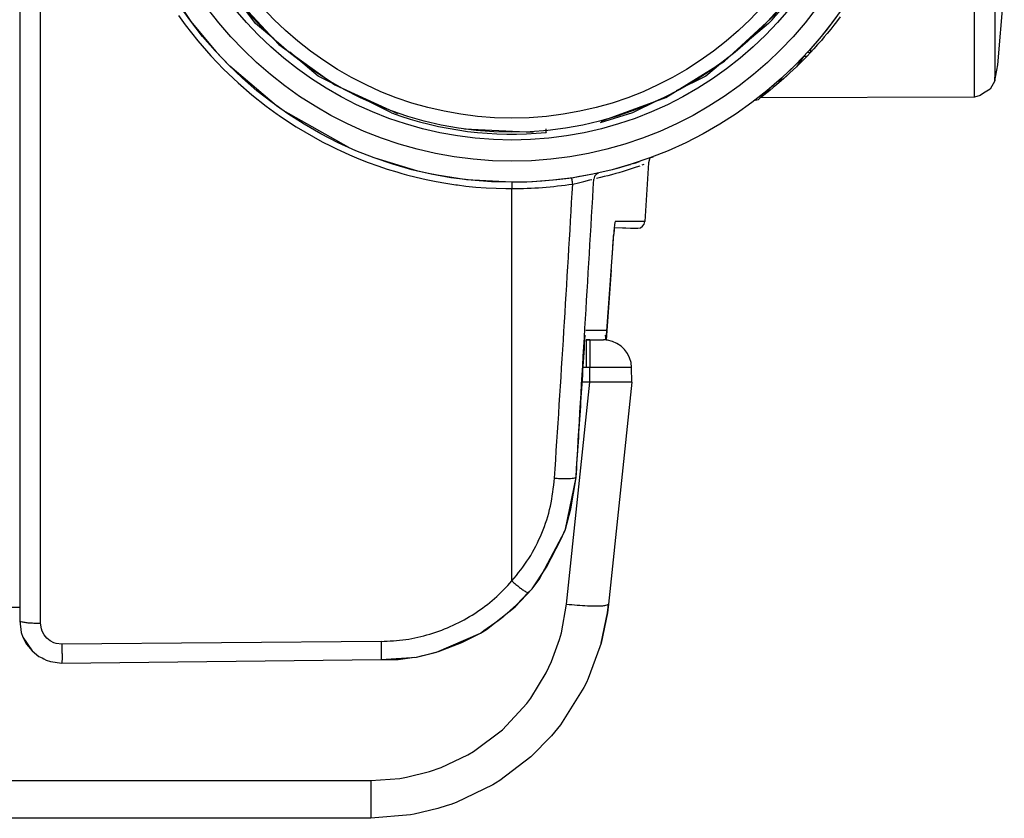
# Model space of a CAD drawing. Header units: millimetres. Extents: x -721 to -161, y -237 to 477.
# Tile 17 of 27: x -310 to -240, y -237 to -180. Entities that reach past the tile are written whole.
import ezdxf

# ---------------------------------------------------------------- set-up
doc = ezdxf.new("R2010")
doc.units = ezdxf.units.MM

# ---------------------------------------------------------------- blocks, each defined once
blk = doc.blocks.new('Fuss_3__4', base_point=(-341.305, -236.984))
at = {"color": 7, "linetype": 'Continuous'}
for p, q in [((-269.953, -202.984), (-270.22, -202.984)), ((-270.22, -202.984), (-269.953, -202.984)), ((-269.953, -202.984), (-268.987, -202.984)), ((-266.97, -205.984), (-266.988, -204.949)), ((-269.953, -205.984), (-270.498, -205.984)), ((-266.97, -205.984), (-268.628, -221.761)), ((-268.706, -222.389), (-268.628, -221.761)), ((-268.628, -221.761), (-268.706, -222.389)), ((-340.669, -228.029), (-341.305, -221.984)), ((-341.305, -221.984), (-338.321, -221.984)), ((-338.321, -221.984), (-310.489, -221.984)), ((-269.157, -224.541), (-268.706, -222.389)), ((-269.157, -224.541), (-269.233, -224.807)), ((-340.573, -228.713), (-340.669, -228.029)), ((-270.385, -227.697), (-271.912, -230.153)), ((-340.433, -229.379), (-340.573, -228.713)), ((-340.314, -229.819), (-340.433, -229.379)), ((-339.639, -231.515), (-339.908, -230.941)), ((-338.659, -233.069), (-339.639, -231.515)), ((-337.415, -234.416), (-338.659, -233.069)), ((-274.16, -232.618), (-276.346, -234.287)), ((-337.415, -234.416), (-336.376, -235.203)), ((-279.448, -235.857), (-279.832, -235.999)), ((-279.448, -235.857), (-279.832, -235.999)), ((-334.298, -236.324), (-335.207, -235.923)), ((-334.298, -236.324), (-333.315, -236.64)), ((-279.832, -235.999), (-280.089, -236.082)), ((-330.724, -236.984), (-332.091, -236.89)), ((-285.535, -236.984), (-330.724, -236.984))]:
    blk.add_line(p, q, dxfattribs=at)
at = {"color": 1, "linetype": 'Continuous'}
for p, q in [((-270.22, -202.984), (-270.22, -204.949)), ((-269.953, -202.984), (-269.953, -203.558)), ((-269.953, -203.558), (-269.953, -204.949)), ((-270.22, -204.949), (-270.457, -204.948)), ((-269.953, -204.949), (-270.22, -204.949)), ((-266.988, -204.949), (-269.953, -204.949)), ((-269.953, -205.984), (-269.953, -204.949)), ((-271.612, -221.761), (-269.953, -205.984)), ((-268.817, -205.984), (-269.953, -205.984)), ((-267.842, -205.984), (-268.817, -205.984)), ((-267.193, -205.984), (-267.842, -205.984)), ((-266.97, -205.984), (-267.193, -205.984)), ((-271.98, -223.798), (-271.612, -221.761)), ((-338.321, -221.984), (-337.686, -228.029)), ((-268.706, -222.389), (-269.157, -224.541)), ((-272.109, -224.267), (-271.98, -223.798)), ((-272.682, -225.847), (-272.109, -224.267)), ((-269.233, -224.807), (-270.069, -227.041)), ((-273.056, -226.644), (-272.682, -225.847)), ((-274.153, -228.449), (-273.056, -226.644)), ((-270.201, -227.325), (-270.385, -227.697)), ((-270.069, -227.041), (-270.201, -227.325)), ((-340.573, -228.713), (-340.669, -228.029)), ((-337.686, -228.029), (-337.52, -228.974)), ((-340.433, -229.379), (-340.573, -228.713)), ((-276.167, -230.702), (-274.426, -228.818)), ((-274.426, -228.818), (-274.153, -228.449)), ((-340.314, -229.819), (-340.433, -229.379)), ((-337.52, -228.974), (-337.437, -229.282)), ((-337.437, -229.282), (-337.211, -229.927)), ((-339.992, -230.74), (-340.314, -229.819)), ((-337.211, -229.927), (-336.964, -230.469)), ((-271.912, -230.153), (-272.047, -230.332)), ((-339.908, -230.941), (-339.992, -230.74)), ((-336.964, -230.469), (-336.468, -231.299)), ((-278.222, -232.236), (-276.167, -230.702)), ((-272.047, -230.332), (-272.684, -231.114)), ((-338.929, -232.7), (-339.639, -231.515)), ((-336.468, -231.299), (-336.279, -231.557)), ((-336.279, -231.557), (-335.408, -232.5)), ((-272.684, -231.114), (-274.16, -232.618)), ((-278.618, -232.47), (-278.222, -232.236)), ((-338.659, -233.069), (-338.929, -232.7)), ((-335.408, -232.5), (-334.38, -233.267)), ((-280.528, -233.372), (-278.618, -232.47)), ((-334.38, -233.267), (-334.103, -233.428)), ((-334.103, -233.428), (-333.226, -233.835)), ((-282.991, -234.065), (-281.351, -233.658)), ((-281.351, -233.658), (-280.528, -233.372)), ((-337.151, -234.646), (-337.415, -234.416)), ((-333.226, -233.835), (-332.66, -234.025)), ((-332.66, -234.025), (-331.995, -234.181)), ((-331.995, -234.181), (-331.681, -234.232)), ((-331.681, -234.232), (-330.724, -234.298)), ((-330.724, -234.298), (-330.724, -236.984)), ((-330.724, -234.298), (-285.535, -234.298)), ((-285.535, -234.298), (-283.467, -234.144)), ((-285.535, -234.298), (-285.535, -236.984)), ((-283.467, -234.144), (-282.991, -234.065)), ((-276.653, -234.48), (-276.846, -234.596)), ((-276.346, -234.287), (-276.653, -234.48)), ((-336.376, -235.203), (-337.151, -234.646)), ((-276.846, -234.596), (-279.448, -235.857)), ((-335.946, -235.512), (-336.376, -235.203)), ((-335.551, -235.742), (-335.946, -235.512)), ((-335.207, -235.923), (-335.551, -235.742)), ((-333.49, -236.594), (-334.298, -236.324)), ((-333.315, -236.64), (-333.49, -236.594)), ((-280.759, -236.299), (-282.442, -236.701)), ((-280.089, -236.082), (-280.759, -236.299)), ((-279.832, -235.999), (-280.089, -236.082)), ((-333.024, -236.716), (-333.315, -236.64)), ((-332.54, -236.818), (-333.024, -236.716)), ((-332.091, -236.89), (-332.54, -236.818)), ((-282.712, -236.748), (-285.535, -236.984)), ((-282.442, -236.701), (-282.712, -236.748))]:
    blk.add_line(p, q, dxfattribs=at)
at = {"color": 7, "linetype": 'Continuous'}
blk.add_arc((-268.988, -204.984), 2, 81.85043, 89.99917, dxfattribs=at)
at = {"color": 1, "linetype": 'Continuous'}
blk.add_arc((-268.987, -204.984), 2, 1.00057, 81.85146, dxfattribs=at)
for points in [[(-271.612, -221.761), (-270.845, -221.83), (-270.129, -221.874), (-269.513, -221.889), (-269.038, -221.874), (-268.734, -221.81), (-268.628, -221.761)], [(-340.669, -228.029), (-340.563, -228.078), (-340.259, -228.142), (-339.784, -228.157), (-339.168, -228.142), (-338.453, -228.099), (-337.686, -228.029)]]:
    blk.add_spline(points, degree=3, dxfattribs=at)
blk = doc.blocks.new('Fokusknopf__5', base_point=(-300.427, -188.223))
at = {"color": 7, "linetype": 'Continuous'}
for p, q in [((-272.103, -138.532), (-276.997, -138.347)), ((-267.339, -139.668), (-272.103, -138.532)), ((-286.425, -140.823), (-290.597, -143.388)), ((-258.922, -144.585), (-262.888, -141.712)), ((-294.188, -146.718), (-297.061, -150.684)), ((-297.061, -150.684), (-299.104, -155.135)), ((-251.325, -156.94), (-253.027, -152.348)), ((-299.104, -155.135), (-300.241, -159.898)), ((-250.552, -161.776), (-251.325, -156.94)), ((-250.737, -166.67), (-250.552, -161.776)), ((-300.426, -164.792), (-299.652, -169.628)), ((-251.873, -171.434), (-250.737, -166.67)), ((-253.916, -175.884), (-251.873, -171.434)), ((-297.95, -174.221), (-295.385, -178.392)), ((-256.789, -179.851), (-253.916, -175.884)), ((-295.385, -178.392), (-292.055, -181.984)), ((-260.38, -183.181), (-256.789, -179.851)), ((-292.055, -181.984), (-288.089, -184.856)), ((-264.552, -185.746), (-260.38, -183.181)), ((-288.089, -184.856), (-283.638, -186.9)), ((-269.144, -187.448), (-264.552, -185.746)), ((-278.868, -187.993), (-273.98, -188.221))]:
    blk.add_line(p, q, dxfattribs=at)
at = {"color": 1, "linetype": 'Continuous'}
for p, q in [((-295.99, -155.22), (-294.92, -154.697)), ((-294.92, -154.697), (-293.242, -154.295)), ((-293.242, -154.295), (-292.711, -154.259)), ((-292.711, -154.259), (-291.622, -154.318)), ((-291.649, -154.517), (-291.694, -154.839)), ((-291.649, -154.517), (-291.622, -154.318)), ((-257.567, -159.179), (-291.649, -154.517)), ((-291.622, -154.318), (-257.54, -158.98)), ((-296.797, -155.792), (-295.99, -155.22)), ((-295.222, -155.393), (-295.447, -155.507)), ((-294.09, -154.978), (-295.222, -155.393)), ((-293.959, -154.945), (-294.09, -154.978)), ((-293.623, -154.876), (-293.959, -154.945)), ((-292.901, -154.791), (-293.623, -154.876)), ((-291.694, -154.839), (-292.901, -154.791)), ((-291.866, -155.278), (-291.902, -155.452)), ((-291.788, -154.997), (-291.866, -155.278)), ((-291.694, -154.839), (-257.611, -159.501)), ((-297.252, -156.205), (-296.797, -155.792)), ((-296.256, -156.022), (-296.994, -156.677)), ((-296.036, -155.865), (-296.256, -156.022)), ((-295.447, -155.507), (-296.036, -155.865)), ((-293.984, -155.925), (-294.738, -156.18)), ((-293.377, -155.808), (-293.984, -155.925)), ((-292.981, -155.77), (-293.377, -155.808)), ((-291.961, -155.812), (-292.981, -155.77)), ((-291.902, -155.452), (-291.961, -155.812)), ((-291.961, -155.812), (-257.614, -160.51)), ((-298.246, -157.465), (-297.252, -156.205)), ((-296.994, -156.677), (-297.146, -156.841)), ((-295.813, -156.798), (-296.234, -157.148)), ((-295.53, -156.601), (-295.813, -156.798)), ((-294.941, -156.272), (-295.53, -156.601)), ((-294.738, -156.18), (-294.941, -156.272)), ((-298.484, -157.889), (-298.246, -157.465)), ((-297.64, -157.472), (-297.864, -157.825)), ((-297.146, -156.841), (-297.64, -157.472)), ((-296.564, -157.483), (-296.83, -157.803)), ((-296.234, -157.148), (-296.564, -157.483)), ((-298.918, -158.946), (-298.484, -157.889)), ((-297.864, -157.825), (-298.102, -158.272)), ((-296.83, -157.803), (-297.17, -158.307)), ((-298.102, -158.272), (-298.373, -158.928)), ((-297.306, -158.552), (-297.6, -159.232)), ((-297.17, -158.307), (-297.306, -158.552)), ((-299.165, -160.046), (-299.067, -159.501)), ((-299.067, -159.501), (-298.918, -158.946)), ((-298.554, -159.551), (-298.657, -160.114)), ((-298.373, -158.928), (-298.554, -159.551)), ((-297.645, -159.368), (-297.839, -160.226)), ((-297.6, -159.232), (-297.645, -159.368)), ((-257.611, -159.501), (-257.567, -159.179)), ((-257.611, -159.501), (-256.435, -159.779)), ((-257.54, -158.98), (-257.567, -159.179)), ((-257.54, -158.98), (-255.944, -159.404)), ((-255.944, -159.404), (-255.445, -159.629)), ((-299.223, -161.172), (-299.165, -160.046)), ((-298.657, -160.114), (-298.703, -161.335)), ((-297.839, -160.226), (-297.883, -161.106)), ((-257.575, -160.148), (-257.614, -160.51)), ((-257.563, -159.97), (-257.575, -160.148)), ((-257.559, -159.81), (-257.563, -159.97)), ((-257.562, -159.679), (-257.559, -159.81)), ((-256.435, -159.779), (-255.762, -160.055)), ((-255.762, -160.055), (-255.458, -160.212)), ((-255.458, -160.212), (-254.36, -160.982)), ((-255.445, -159.629), (-254.413, -160.27)), ((-254.413, -160.27), (-253.657, -160.936)), ((-257.614, -160.51), (-256.621, -160.744)), ((-256.621, -160.744), (-256.249, -160.886)), ((-256.249, -160.886), (-255.696, -161.162)), ((-254.36, -160.982), (-254.175, -161.152)), ((-253.657, -160.936), (-253.513, -161.087)), ((-299.185, -161.7), (-299.223, -161.172)), ((-299.088, -162.306), (-299.185, -161.7)), ((-298.703, -161.335), (-298.652, -161.824)), ((-297.883, -161.106), (-297.876, -161.249)), ((-297.876, -161.249), (-297.775, -161.984)), ((-255.696, -161.162), (-255.038, -161.611)), ((-254.175, -161.152), (-253.703, -161.655)), ((-253.703, -161.655), (-253.534, -161.866)), ((-253.513, -161.087), (-252.565, -162.414)), ((-298.585, -163.813), (-299.088, -162.306)), ((-298.652, -161.824), (-298.617, -162.043)), ((-298.617, -162.043), (-298.507, -162.539)), ((-297.775, -161.984), (-297.709, -162.26)), ((-297.709, -162.26), (-297.52, -162.828)), ((-254.868, -161.753), (-254.388, -162.229)), ((-254.388, -162.229), (-254.169, -162.494)), ((-253.534, -161.866), (-252.999, -162.695)), ((-298.507, -162.539), (-298.08, -163.675)), ((-297.52, -162.828), (-297.348, -163.213)), ((-254.169, -162.494), (-253.857, -162.945)), ((-253.857, -162.945), (-253.629, -163.356)), ((-252.999, -162.695), (-252.896, -162.894)), ((-252.896, -162.894), (-252.59, -163.634)), ((-252.565, -162.414), (-252.392, -162.755)), ((-252.392, -162.755), (-251.86, -164.41)), ((-298.08, -163.675), (-297.984, -163.863)), ((-297.348, -163.213), (-297.121, -163.621)), ((-297.121, -163.621), (-296.808, -164.075)), ((-253.629, -163.356), (-253.459, -163.735)), ((-253.459, -163.735), (-253.267, -164.313)), ((-252.59, -163.634), (-252.469, -164.034)), ((-298.353, -164.259), (-298.585, -163.813)), ((-297.321, -165.632), (-298.353, -164.259)), ((-297.984, -163.863), (-297.442, -164.703)), ((-296.808, -164.075), (-296.589, -164.339)), ((-296.589, -164.339), (-296.108, -164.817)), ((-253.267, -164.313), (-253.202, -164.586)), ((-252.469, -164.034), (-252.36, -164.529)), ((-251.86, -164.41), (-251.791, -164.881)), ((-297.442, -164.703), (-296.806, -165.413)), ((-296.108, -164.817), (-295.944, -164.954)), ((-295.944, -164.954), (-295.281, -165.406)), ((-253.202, -164.586), (-253.101, -165.319)), ((-252.36, -164.529), (-252.275, -165.234)), ((-251.791, -164.881), (-251.789, -166.326)), ((-296.511, -166.338), (-297.321, -165.632)), ((-296.806, -165.413), (-296.615, -165.588)), ((-296.615, -165.588), (-296.463, -165.717)), ((-296.463, -165.717), (-295.638, -166.29)), ((-295.281, -165.406), (-294.73, -165.681)), ((-294.73, -165.681), (-294.353, -165.826)), ((-294.353, -165.826), (-293.363, -166.058)), ((-253.094, -165.462), (-253.138, -166.34)), ((-253.101, -165.319), (-253.094, -165.462)), ((-252.268, -165.883), (-252.319, -166.452)), ((-252.275, -165.234), (-252.268, -165.883)), ((-295.532, -166.939), (-296.511, -166.338)), ((-295.638, -166.29), (-295.219, -166.512)), ((-295.219, -166.512), (-294.539, -166.79)), ((-293.414, -166.598), (-293.418, -166.758)), ((-293.394, -166.329), (-293.414, -166.598)), ((-293.363, -166.058), (-293.394, -166.329)), ((-293.363, -166.058), (-259.016, -170.756)), ((-253.138, -166.34), (-253.332, -167.199)), ((-252.319, -166.452), (-252.604, -167.64)), ((-251.789, -166.326), (-251.825, -166.609)), ((-295.004, -167.176), (-295.532, -166.939)), ((-293.437, -167.588), (-295.004, -167.176)), ((-294.539, -166.79), (-293.366, -167.067)), ((-293.418, -166.758), (-293.415, -166.89)), ((-293.366, -167.067), (-293.41, -167.39)), ((-293.366, -167.067), (-259.284, -171.729)), ((-253.332, -167.199), (-253.377, -167.336)), ((-251.91, -167.065), (-252.118, -167.802)), ((-251.825, -166.609), (-251.91, -167.065)), ((-293.41, -167.39), (-293.437, -167.588)), ((-276.396, -169.919), (-293.437, -167.588)), ((-293.41, -167.39), (-276.369, -169.721)), ((-253.377, -167.336), (-253.671, -168.016)), ((-252.604, -167.64), (-252.783, -168.098)), ((-252.118, -167.802), (-252.585, -168.852)), ((-253.809, -168.265), (-254.144, -168.761)), ((-253.671, -168.016), (-253.809, -168.265)), ((-252.876, -168.299), (-253.116, -168.748)), ((-252.783, -168.098), (-252.876, -168.299)), ((-254.413, -169.086), (-254.741, -169.418)), ((-254.144, -168.761), (-254.413, -169.086)), ((-253.116, -168.748), (-253.832, -169.728)), ((-252.735, -169.11), (-253.661, -170.299)), ((-252.585, -168.852), (-252.735, -169.11)), ((-276.369, -169.721), (-276.396, -169.919)), ((-276.396, -169.919), (-259.355, -172.25)), ((-259.328, -172.052), (-276.369, -169.721)), ((-255.446, -169.967), (-256.038, -170.298)), ((-255.165, -169.771), (-255.446, -169.967)), ((-254.741, -169.418), (-255.165, -169.771)), ((-253.975, -169.883), (-254.722, -170.547)), ((-253.832, -169.728), (-253.975, -169.883)), ((-259.016, -170.756), (-259.058, -171.026)), ((-257.999, -170.798), (-259.016, -170.756)), ((-257.597, -170.76), (-257.999, -170.798)), ((-256.993, -170.643), (-257.597, -170.76)), ((-256.233, -170.386), (-256.993, -170.643)), ((-254.722, -170.547), (-255.525, -171.059)), ((-254.18, -170.776), (-255.11, -171.421)), ((-253.661, -170.299), (-254.18, -170.776)), ((-259.112, -171.29), (-259.151, -171.445)), ((-259.058, -171.026), (-259.112, -171.29)), ((-255.938, -171.26), (-256.887, -171.591)), ((-256.156, -171.908), (-255.11, -171.421)), ((-255.757, -171.177), (-255.938, -171.26)), ((-255.525, -171.059), (-255.757, -171.177)), ((-259.328, -172.052), (-259.355, -172.25)), ((-259.284, -171.729), (-259.328, -172.052)), ((-258.08, -171.777), (-259.284, -171.729)), ((-257.35, -171.692), (-258.08, -171.777)), ((-256.887, -171.591), (-257.35, -171.692)), ((-257.243, -172.203), (-256.156, -171.908)), ((-259.355, -172.25), (-259.004, -172.289)), ((-259.004, -172.289), (-258.277, -172.31)), ((-258.277, -172.31), (-257.243, -172.203))]:
    blk.add_line(p, q, dxfattribs=at)
for radius in [24.939, 24.939, 23.939]:
    blk.add_circle((-275.489, -163.284), radius, dxfattribs=at)
for centre, start, end in [((-292.53, -160.953), 82.21107, 262.21107), ((-258.447, -165.615), 262.21108, 82.21108)]:
    blk.add_arc(centre, 6.497, start, end, dxfattribs=at)
blk = doc.blocks.new('Fokusknopf-montiert_2_1__6', base_point=(-300.427, -188.223))
blk.add_blockref('Fokusknopf__5', (-300.427, -188.223))
blk = doc.blocks.new('Frontteil__49', base_point=(-320.732, -225.958))
at = {"color": 7, "linetype": 'Continuous'}
for p, q in [((-310.489, -129.671), (-310.489, -222.958)), ((-299.886, -178.014), (-298.314, -180.348)), ((-240.944, -183.428), (-240.489, -178.036)), ((-293.727, -180.492), (-294.905, -178.911)), ((-252.024, -179.46), (-253.08, -180.894)), ((-298.314, -180.348), (-296.668, -182.354)), ((-292.426, -181.584), (-293.727, -180.492)), ((-257.25, -180.492), (-259.677, -182.528)), ((-253.08, -180.894), (-253.738, -181.701)), ((-253.738, -181.701), (-254.257, -182.297)), ((-296.668, -182.354), (-296.521, -182.516)), ((-296.521, -182.516), (-295.559, -183.518)), ((-289.268, -184.234), (-291.282, -182.544)), ((-254.278, -182.566), (-254.513, -182.578)), ((-254.257, -182.297), (-254.278, -182.566)), ((-260.657, -183.351), (-261.71, -184.234)), ((-255.646, -183.742), (-255.169, -183.268)), ((-254.764, -182.848), (-255.266, -183.573)), ((-254.532, -182.834), (-254.764, -182.848)), ((-292.24, -186.34), (-295.559, -183.518)), ((-256.208, -184.273), (-255.646, -183.742)), ((-255.727, -184.01), (-256.158, -184.403)), ((-255.266, -183.573), (-255.727, -184.01)), ((-241.154, -184.567), (-240.944, -183.428)), ((-288.226, -184.757), (-289.268, -184.234)), ((-261.71, -184.234), (-263.806, -185.287)), ((-256.588, -184.615), (-256.208, -184.273)), ((-256.158, -184.403), (-256.588, -184.615)), ((-241.154, -184.567), (-241.487, -185.159)), ((-241.154, -184.567), (-241.154, -184.31)), ((-284.065, -186.847), (-287.383, -185.18)), ((-257.146, -185.097), (-257.803, -185.633)), ((-257.146, -185.097), (-257.611, -185.616)), ((-241.965, -185.444), (-242.198, -185.616)), ((-241.487, -185.159), (-241.965, -185.444)), ((-265.191, -185.983), (-266.912, -186.847)), ((-258.199, -185.941), (-257.969, -185.891)), ((-242.608, -185.74), (-257.835, -185.79)), ((-242.198, -185.616), (-242.608, -185.74)), ((-291.765, -186.679), (-292.24, -186.34)), ((-287.081, -189.32), (-291.765, -186.679)), ((-266.912, -186.847), (-269.229, -187.565)), ((-282.194, -190.984), (-285.226, -190.067)), ((-266.85, -190.444), (-266.676, -190.388)), ((-266.676, -190.388), (-266.421, -190.303)), ((-265.786, -190.399), (-266.052, -194.575)), ((-265.688, -190.047), (-265.786, -190.399)), ((-265.462, -189.962), (-265.688, -190.047)), ((-265.688, -190.047), (-265.462, -189.962)), ((-265.462, -189.962), (-265.688, -190.047)), ((-281.414, -191.161), (-282.194, -190.984)), ((-268.287, -190.86), (-267.989, -190.781)), ((-267.989, -190.781), (-267.753, -190.715)), ((-267.753, -190.715), (-267.274, -190.576)), ((-267.274, -190.576), (-267.074, -190.515)), ((-280.818, -191.281), (-281.414, -191.161)), ((-278.731, -191.599), (-280.818, -191.281)), ((-275.489, -191.784), (-278.731, -191.599)), ((-274.423, -191.764), (-275.489, -191.784)), ((-273.358, -191.704), (-274.423, -191.764)), ((-272.297, -191.605), (-273.358, -191.704)), ((-271.236, -191.485), (-272.297, -191.605)), ((-270.691, -191.378), (-271.236, -191.485)), ((-270.514, -191.347), (-270.691, -191.378)), ((-269.893, -191.229), (-270.514, -191.347)), ((-268.216, -194.997), (-268.242, -195.301)), ((-268.216, -194.997), (-266.546, -195.043)), ((-268.792, -202.998), (-268.254, -195.472)), ((-268.242, -195.301), (-268.254, -195.472)), ((-268.823, -202.304), (-270.248, -202.316)), ((-268.792, -202.998), (-268.833, -202.635)), ((-271.681, -216.435), (-270.932, -212.757)), ((-273.549, -220.011), (-271.731, -216.575)), ((-271.731, -216.575), (-271.681, -216.435)), ((-274.054, -220.665), (-273.549, -220.011)), ((-275.258, -221.957), (-274.054, -220.665)), ((-277.313, -223.562), (-275.258, -221.957)), ((-310.489, -222.958), (-310.372, -223.787)), ((-310.372, -223.787), (-310.26, -224.106)), ((-280.86, -225.183), (-277.735, -223.822)), ((-277.735, -223.822), (-277.313, -223.562)), ((-310.26, -224.106), (-309.601, -225.088)), ((-310.26, -224.106), (-309.994, -224.607)), ((-309.994, -224.607), (-309.601, -225.088)), ((-309.601, -225.088), (-309.116, -225.478)), ((-309.601, -225.088), (-309.116, -225.478)), ((-282.284, -225.525), (-280.86, -225.183)), ((-309.116, -225.478), (-308.902, -225.59)), ((-309.116, -225.478), (-308.902, -225.59)), ((-308.902, -225.59), (-308.769, -225.66)), ((-308.902, -225.59), (-308.769, -225.66)), ((-308.769, -225.66), (-308.613, -225.739)), ((-308.613, -225.739), (-308.293, -225.848)), ((-308.613, -225.739), (-308.293, -225.848)), ((-308.293, -225.848), (-307.487, -225.958)), ((-308.293, -225.848), (-307.487, -225.958)), ((-307.487, -225.958), (-284.78, -225.699)), ((-284.78, -225.699), (-282.284, -225.525)), ((-284.78, -225.699), (-283.591, -225.699))]:
    blk.add_line(p, q, dxfattribs=at)
at = {"color": 1, "linetype": 'Continuous'}
for p, q in [((-309.002, -223.115), (-309.002, -129.828)), ((-241.154, -132.939), (-241.154, -184.567)), ((-242.608, -185.74), (-242.608, -133.748)), ((-299.192, -179.934), (-298.713, -180.594)), ((-298.713, -180.594), (-297.828, -181.718)), ((-252.422, -180.372), (-252.614, -180.62)), ((-252.153, -180.014), (-252.422, -180.372)), ((-253.094, -181.218), (-253.291, -181.454)), ((-252.826, -180.888), (-253.094, -181.218)), ((-252.614, -180.62), (-252.826, -180.888)), ((-297.828, -181.718), (-296.888, -182.8)), ((-253.758, -181.995), (-254.02, -182.286)), ((-253.494, -181.693), (-253.758, -181.995)), ((-253.291, -181.454), (-253.494, -181.693)), ((-254.278, -182.566), (-254.532, -182.834)), ((-254.02, -182.286), (-254.278, -182.566)), ((-296.888, -182.8), (-295.992, -183.736)), ((-255.027, -183.338), (-255.266, -183.573)), ((-254.782, -183.092), (-255.027, -183.338)), ((-254.532, -182.834), (-254.782, -183.092)), ((-295.992, -183.736), (-294.964, -184.716)), ((-255.727, -184.01), (-255.946, -184.212)), ((-255.5, -183.797), (-255.727, -184.01)), ((-255.266, -183.573), (-255.5, -183.797)), ((-294.964, -184.716), (-293.987, -185.563)), ((-256.361, -184.582), (-256.649, -184.831)), ((-256.158, -184.403), (-256.361, -184.582)), ((-255.946, -184.212), (-256.158, -184.403)), ((-257.37, -185.425), (-257.611, -185.616)), ((-257.155, -185.252), (-257.37, -185.425)), ((-256.914, -185.054), (-257.155, -185.252)), ((-256.649, -184.831), (-256.914, -185.054)), ((-293.987, -185.563), (-292.975, -186.364)), ((-257.835, -185.79), (-257.969, -185.891)), ((-257.611, -185.616), (-257.835, -185.79)), ((-292.975, -186.364), (-292.189, -186.937)), ((-292.189, -186.937), (-292.045, -187.038)), ((-292.045, -187.038), (-291.447, -187.443)), ((-291.447, -187.443), (-290.841, -187.832)), ((-290.841, -187.832), (-290.227, -188.205)), ((-290.227, -188.205), (-289.607, -188.561)), ((-289.607, -188.561), (-288.979, -188.901)), ((-288.979, -188.901), (-288.346, -189.224)), ((-288.346, -189.224), (-287.925, -189.428)), ((-287.925, -189.428), (-287.702, -189.533)), ((-287.702, -189.533), (-287.04, -189.83)), ((-287.04, -189.83), (-286.374, -190.11)), ((-286.374, -190.11), (-285.705, -190.371)), ((-285.705, -190.371), (-285.033, -190.615)), ((-285.033, -190.615), (-284.359, -190.841)), ((-284.359, -190.841), (-283.684, -191.049)), ((-283.684, -191.049), (-283.332, -191.15)), ((-267.887, -191.099), (-268.115, -191.165)), ((-267.586, -191.01), (-267.887, -191.099)), ((-267.234, -190.9), (-267.586, -191.01)), ((-267.009, -190.828), (-267.234, -190.9)), ((-266.672, -190.716), (-267.009, -190.828)), ((-266.405, -190.624), (-266.672, -190.716)), ((-266.112, -190.521), (-266.247, -190.569)), ((-283.332, -191.15), (-282.995, -191.243)), ((-282.995, -191.243), (-282.291, -191.422)), ((-282.291, -191.422), (-281.589, -191.582)), ((-281.589, -191.582), (-280.887, -191.724)), ((-280.887, -191.724), (-280.188, -191.848)), ((-275.489, -191.784), (-275.489, -192.232)), ((-270.756, -191.814), (-270.372, -191.721)), ((-270.372, -191.721), (-269.957, -191.617)), ((-269.957, -191.617), (-269.807, -191.581)), ((-269.203, -191.448), (-269.492, -191.516)), ((-268.926, -191.38), (-269.203, -191.448)), ((-268.673, -191.316), (-268.926, -191.38)), ((-268.405, -191.245), (-268.673, -191.316)), ((-268.115, -191.165), (-268.405, -191.245)), ((-280.188, -191.848), (-279.492, -191.954)), ((-279.492, -191.954), (-279.357, -191.972)), ((-279.357, -191.972), (-278.772, -192.045)), ((-278.772, -192.045), (-278.05, -192.118)), ((-278.05, -192.118), (-277.334, -192.173)), ((-277.334, -192.173), (-276.622, -192.21)), ((-276.622, -192.21), (-275.917, -192.229)), ((-275.917, -192.229), (-275.489, -192.232)), ((-275.489, -220.115), (-275.489, -192.232)), ((-271.17, -191.908), (-270.756, -191.814)), ((-266.578, -194.575), (-268.157, -194.575)), ((-266.052, -194.575), (-266.578, -194.575)), ((-268.216, -194.997), (-267.073, -195.043)), ((-267.073, -195.043), (-266.546, -195.043)), ((-268.43, -197.997), (-268.792, -202.998)), ((-271.315, -214.99), (-270.932, -212.757)), ((-271.681, -216.435), (-271.315, -214.99)), ((-272.012, -217.16), (-271.681, -216.435)), ((-273.025, -219.143), (-272.012, -217.16)), ((-274.054, -220.665), (-273.025, -219.143)), ((-275.174, -221.821), (-274.359, -220.959)), ((-274.359, -220.959), (-274.054, -220.665)), ((-276.06, -222.611), (-275.174, -221.821)), ((-308.943, -223.529), (-309.002, -223.115)), ((-277.499, -223.643), (-276.461, -222.927)), ((-276.461, -222.927), (-276.06, -222.611)), ((-308.887, -223.689), (-308.943, -223.529)), ((-308.755, -223.939), (-308.887, -223.689)), ((-308.558, -224.18), (-308.755, -223.939)), ((-279.05, -224.48), (-277.735, -223.822)), ((-277.735, -223.822), (-277.499, -223.643)), ((-308.315, -224.375), (-308.558, -224.18)), ((-308.064, -224.505), (-308.315, -224.375)), ((-307.904, -224.56), (-308.064, -224.505)), ((-307.489, -224.615), (-307.904, -224.56)), ((-284.801, -224.417), (-307.489, -224.615)), ((-280.708, -225.119), (-279.05, -224.48)), ((-281.821, -225.418), (-280.708, -225.119)), ((-283.591, -225.699), (-282.425, -225.54)), ((-282.284, -225.525), (-281.821, -225.418))]:
    blk.add_line(p, q, dxfattribs=at)
at = {"color": 7, "linetype": 'Continuous'}
for radius in [28.5, 25.5]:
    blk.add_circle((-275.489, -163.284), radius, dxfattribs=at)
at = {"color": 1, "linetype": 'Continuous'}
blk.add_circle((-275.489, -163.284), 27, dxfattribs=at)
at = {"color": 7, "linetype": 'Continuous'}
for centre, radius, start, end in [((-275.489, -163.284), 25.075, 316.66663, 329.99998), ((-275.489, -163.284), 25.075, 249.99997, 275.54316), ((-271.134, -187.978), 1.95, 179.99913, 187.77103), ((-266.548, -194.546), 0.498, 270.23679, 356.57082)]:
    blk.add_arc(centre, radius, start, end, dxfattribs=at)
at = {"color": 1, "linetype": 'Continuous'}
for points in [[(-271.17, -191.908), (-271.183, -191.821), (-271.205, -191.683), (-271.215, -191.616), (-271.226, -191.551), (-271.235, -191.494), (-271.236, -191.485)], [(-270.932, -212.757), (-270.3, -202.158), (-269.672, -191.557)], [(-269.344, -191.118), (-269.437, -191.174), (-269.573, -191.288), (-269.629, -191.38), (-269.672, -191.557)], [(-275.489, -192.232), (-273.323, -192.151), (-271.17, -191.908)], [(-272.466, -212.807), (-271.797, -202.359), (-271.17, -191.908)], [(-268.43, -197.997), (-268.342, -196.734), (-268.254, -195.472)], [(-272.466, -212.807), (-272.095, -212.826), (-271.748, -212.834), (-271.447, -212.831), (-271.211, -212.816), (-271.022, -212.781), (-270.932, -212.757)], [(-275.489, -220.115), (-274.288, -218.509), (-273.372, -216.716), (-272.759, -214.798), (-272.466, -212.807)], [(-284.801, -224.417), (-283.043, -224.278), (-281.324, -223.892), (-279.676, -223.268), (-278.134, -222.418), (-276.729, -221.36), (-275.489, -220.115)], [(-275.489, -220.115), (-275.209, -220.363), (-274.952, -220.572), (-274.722, -220.744), (-274.505, -220.88), (-274.377, -220.949), (-274.359, -220.959)], [(-310.489, -222.958), (-310.468, -222.964), (-310.324, -223.009), (-310.058, -223.065), (-309.746, -223.093), (-309.387, -223.109), (-309.002, -223.115)], [(-307.489, -224.615), (-307.485, -224.971), (-307.48, -225.297), (-307.477, -225.576), (-307.481, -225.812), (-307.487, -225.94), (-307.487, -225.958)], [(-284.801, -224.417), (-284.797, -224.773), (-284.793, -225.099), (-284.788, -225.374), (-284.783, -225.584), (-284.781, -225.685), (-284.78, -225.699)]]:
    blk.add_spline(points, degree=3, dxfattribs=at)
at = {"color": 7, "linetype": 'Continuous'}
for points in [[(-268.157, -194.575), (-268.159, -194.588), (-268.175, -194.673), (-268.203, -194.88), (-268.223, -195.067), (-268.237, -195.232), (-268.254, -195.472)], [(-268.216, -194.997), (-268.236, -195.223), (-268.254, -195.472)], [(-270.932, -212.757), (-270.604, -207.703), (-270.286, -202.648)]]:
    blk.add_spline(points, degree=3, dxfattribs=at)
blk = doc.blocks.new('Gehaeuse_kpl__85', base_point=(-635.489, -225.958))
blk.add_blockref('Frontteil__49', (-320.732, -225.958))
blk = doc.blocks.new('L10-für-dxf-Internet__87', base_point=(-720.837, -236.984))
for name, p in [('Gehaeuse_kpl__85', (-635.489, -225.958)), ('Fokusknopf-montiert_2_1__6', (-300.427, -188.223)), ('Fuss_3__4', (-341.305, -236.984))]:
    blk.add_blockref(name, p)
blk = doc.blocks.new('SA_LinksA', base_point=(-491, 104))
blk.add_blockref('L10-für-dxf-Internet__87', (-720.837, -236.984))

msp = doc.modelspace()

# ---------------------------------------------------------------- block references
msp.add_blockref('SA_LinksA', (-491, 104))

doc.saveas('drawing.dxf')
